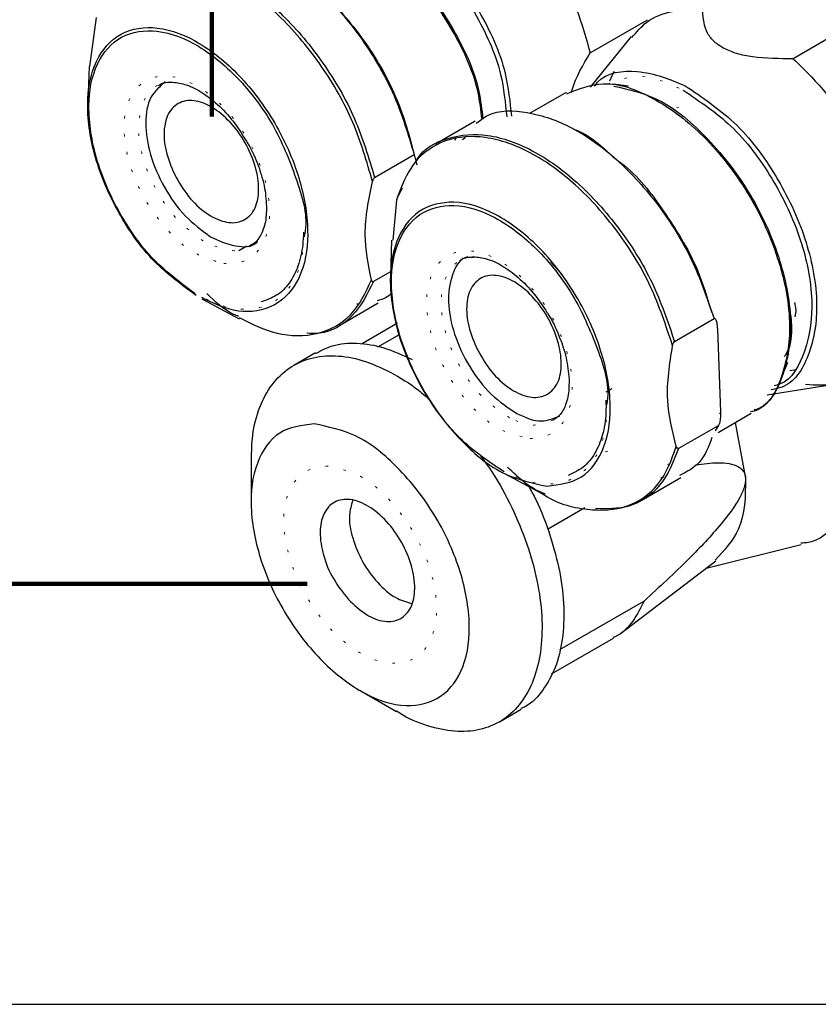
# Model space of a CAD drawing. Header units: millimetres. Extents: x 113 to 1343, y 162 to 690.
# Tile 18 of 46: x 667 to 699, y 162 to 202. Entities that reach past the tile are written whole.
import ezdxf

# ---------------------------------------------------------------- set-up
doc = ezdxf.new("R2010")
doc.units = ezdxf.units.MM
doc.linetypes.add('DOT2', pattern=[0.635, 0, -0.635])
doc.layers.add('LINEE_SOTTILI', color=7, linetype='Continuous')

msp = doc.modelspace()

# ---------------------------------------------------------------- linework, layer by layer
at = {"color": 7, "linetype": 'Continuous', "lineweight": 25}
for p, q in [((703.643, 203.233), (698.34, 200.171)), ((670.103, 201.834), (669.829, 199.855)), ((690.114, 200.402), (692.436, 201.743)), ((691.778, 201.066), (690.114, 199.012)), ((669.811, 199.857), (669.764, 198.447)), ((691.074, 199.654), (690.897, 199.262)), ((691.665, 199.055), (691.058, 199.137)), ((689.136, 198.806), (687.659, 197.953)), ((685.451, 197.641), (683.848, 196.715)), ((684.633, 196.873), (684.682, 196.968)), ((684.944, 196.899), (685.067, 196.997)), ((681.381, 195.361), (682.984, 196.286)), ((682.341, 194.613), (682.508, 194.936)), ((682.265, 194.438), (682.12, 192.818)), ((682.069, 192.822), (682.02, 191.371)), ((676.203, 192.574), (675.874, 192.385)), ((688.524, 191.928), (688.979, 191.425)), ((682.026, 191.544), (681.33, 191.142)), ((674.382, 190.446), (675.897, 189.638)), ((679.924, 189.357), (681.527, 190.282)), ((680.759, 190.232), (680.66, 190.229)), ((682.304, 189.454), (680.852, 188.615)), ((693.527, 188.722), (695.129, 189.647)), ((681.517, 188.501), (682.389, 189.005)), ((695.265, 189.218), (695.39, 185.874)), ((678.987, 188.26), (678.103, 187.75)), ((697.884, 187.314), (698.115, 187.88)), ((698.199, 187.545), (698.451, 187.585)), ((690.986, 186.807), (690.74, 186.665)), ((697.286, 186.556), (699.914, 186.973)), ((695.292, 185.039), (696.635, 185.815)), ((695.978, 185.436), (696.406, 183.17)), ((695.29, 185.309), (693.688, 184.384)), ((695.29, 185.309), (695.18, 185.094)), ((676.377, 183.934), (676.377, 182.234)), ((686.639, 183.371), (688.153, 182.562)), ((692.181, 182.281), (693.783, 183.206)), ((693.081, 183.207), (692.98, 183.196)), ((688.379, 181.125), (689.89, 181.997)), ((694.806, 179.541), (698.663, 180.504)), ((691.327, 176.886), (695.197, 179.84)), ((692.296, 178.208), (688.871, 176.231)), ((688.546, 175.256), (691.052, 176.702)), ((680.795, 174.579), (682.268, 173.729)), ((686.435, 173.316), (687.319, 173.826))]:
    msp.add_line(p, q, dxfattribs=at)
at = {"color": 7, "linetype": 'DOT2', "lineweight": 18}
for p, q in [((693.605, 198.203), (693.906, 198.115)), ((695.39, 185.874), (695.352, 185.784)), ((690.821, 184.271), (690.233, 184.113)), ((693.242, 183.731), (693.384, 183.796))]:
    msp.add_line(p, q, dxfattribs=at)
msp.add_lwpolyline([(543.653, 437.288), (543.653, 161.878), (905.566, 161.878), (905.566, 437.288)], close=True)
at = {"color": 7, "linetype": 'Continuous', "lineweight": 25}
for points, knots in [([(686.409, 206.941), (686.837, 206.485), (687.707, 205.556), (688.746, 203.938), (689.598, 202.219), (689.944, 201), (690.114, 200.402)], [0, 0, 0, 0, 0.246246, 0.501079, 0.755358, 1, 1, 1, 1]), ([(676.891, 205.865), (676.904, 205.881), (677.309, 206.336), (678.91, 206.285), (680.879, 205.517), (682.886, 203.798), (684.487, 201.512), (685.524, 199.402), (685.675, 198.075), (685.717, 197.707)], [0, 0, 0, 0, 0.004547, 0.135061, 0.295516, 0.489761, 0.704164, 0.917785, 1, 1, 1, 1]), ([(678.804, 206.196), (679.478, 206), (680.998, 205.559), (682.925, 203.805), (684.539, 201.544), (685.569, 199.433), (685.72, 198.108), (685.762, 197.737)], [0, 0, 0, 0, 0.180059, 0.405934, 0.655249, 0.903655, 1, 1, 1, 1]), ([(681.909, 205.811), (682.576, 205.319), (683.979, 204.283), (685.478, 202.077), (686.523, 199.881), (686.673, 198.395), (686.731, 197.815)], [0, 0, 0, 0, 0.255863, 0.53828, 0.819665, 1, 1, 1, 1]), ([(681.994, 205.988), (682.676, 205.485), (684.11, 204.426), (685.644, 202.17), (686.709, 199.933), (686.862, 198.422), (686.922, 197.837)], [0, 0, 0, 0, 0.256517, 0.539654, 0.821757, 1, 1, 1, 1]), ([(673.244, 204.628), (673.48, 204.78), (674.187, 205.234), (675.776, 205.061), (677.58, 204.285), (679.371, 202.85), (680.954, 200.942), (682.249, 198.725), (682.742, 197.09), (682.984, 196.286)], [0, 0, 0, 0, 0.057629, 0.172484, 0.309399, 0.468981, 0.64448, 0.825367, 1, 1, 1, 1]), ([(670.978, 203.27), (671.001, 203.308), (671.283, 203.777), (672.435, 204.22), (674.143, 204.175), (675.988, 203.347), (677.765, 201.929), (679.352, 200.016), (680.646, 197.801), (681.139, 196.165), (681.381, 195.361)], [0, 0, 0, 0, 0.008768, 0.10769, 0.216444, 0.346086, 0.49719, 0.663367, 0.834644, 1, 1, 1, 1]), ([(677.42, 204.244), (677.467, 204.226), (678.253, 203.918), (679.529, 202.67), (681.169, 200.728), (682.444, 198.394), (682.882, 196.698), (683.096, 195.871)], [0, 0, 0, 0, 0.014429, 0.243375, 0.495541, 0.753899, 1, 1, 1, 1]), ([(681.298, 195.19), (681.063, 196), (680.584, 197.651), (679.292, 199.892), (677.7, 201.827), (675.905, 203.266), (674.06, 204.085), (672.292, 204.154), (670.855, 203.388), (670.442, 202.497), (670.246, 202.074)], [0, 0, 0, 0, 0.152577, 0.311136, 0.465194, 0.605221, 0.725104, 0.825461, 0.91703, 1, 1, 1, 1]), ([(691.803, 201.031), (691.989, 201.251), (692.42, 201.762), (693.469, 202.172), (694.255, 202.129), (694.664, 202.107)], [0, 0, 0, 0, 0.267249, 0.619241, 1, 1, 1, 1]), ([(695.538, 200.583), (695.401, 200.666), (695.139, 200.826), (694.737, 201.32), (694.694, 201.789), (694.664, 202.107)], [0, 0, 0, 0, 0.258846, 0.496332, 1, 1, 1, 1]), ([(674.152, 190.576), (673.559, 191.015), (672.31, 191.939), (670.952, 193.904), (670.008, 196.064), (669.656, 198.19), (669.93, 200.032), (671.022, 201.336), (672.716, 201.546), (674.446, 200.808), (676.098, 199.396), (677.483, 197.471), (678.42, 195.3), (678.774, 193.177), (678.498, 191.332), (677.411, 190.037), (675.785, 189.805), (674.855, 190.26), (674.375, 190.495)], [0, 0, 0, 0, 0.070274, 0.14784, 0.225124, 0.29464, 0.35177, 0.39852, 0.445737, 0.503787, 0.574061, 0.651627, 0.728911, 0.798427, 0.855557, 0.902307, 0.949524, 1, 1, 1, 1]), ([(674.117, 190.653), (673.535, 191.083), (672.311, 191.99), (670.978, 193.917), (670.052, 196.035), (669.707, 198.121), (669.976, 199.928), (671.047, 201.207), (672.709, 201.413), (674.406, 200.689), (676.021, 199.305), (677.405, 197.413), (678.233, 195.297), (678.692, 193.761), (678.545, 193.058), (678.544, 193.053)], [0, 0, 0, 0, 0.087955, 0.185038, 0.281766, 0.368772, 0.440276, 0.498789, 0.557886, 0.630541, 0.718496, 0.815578, 0.912307, 0.999313, 1, 1, 1, 1]), ([(698.34, 200.171), (697.787, 200.17), (697.017, 200.168), (696.075, 200.348), (695.707, 200.509), (695.538, 200.583)], [0, 0, 0, 0, 0.579948, 0.806753, 1, 1, 1, 1]), ([(689.342, 198.799), (689.353, 198.838), (689.519, 199.409), (689.827, 199.923), (690.114, 200.402)], [0, 0, 0, 0, 0.068336, 1, 1, 1, 1]), ([(698.34, 200.171), (698.778, 199.737), (699.674, 198.849), (700.76, 197.274), (701.672, 195.578), (702.065, 194.362), (702.259, 193.763)], [0, 0, 0, 0, 0.2429344, 0.4966129, 0.7520345, 1, 1, 1, 1]), ([(690.293, 199.056), (690.331, 199.11), (690.692, 199.622), (692.23, 199.79), (693.345, 199.33), (693.955, 199.078)], [0, 0, 0, 0, 0.051307, 0.480114, 1, 1, 1, 1]), ([(672.899, 199.242), (672.684, 199.05), (672.196, 198.615), (672.061, 197.482), (672.261, 196.233), (672.826, 194.942), (673.634, 193.774), (674.377, 193.224), (674.731, 192.962)], [0, 0, 0, 0, 0.113651, 0.2576, 0.432759, 0.627488, 0.822932, 1, 1, 1, 1]), ([(672.631, 199.086), (672.645, 199.097), (672.796, 199.221), (673.22, 199.24), (673.815, 199.122), (674.468, 198.779), (675.128, 198.243), (675.725, 197.582), (676.036, 197.071), (676.184, 196.83)], [0, 0, 0, 0, 0.011641, 0.128487, 0.253335, 0.416982, 0.605828, 0.813637, 1, 1, 1, 1]), ([(689.16, 198.754), (689.651, 198.943), (690.814, 199.389), (692.876, 198.567), (694.846, 197.034), (696.566, 194.798), (697.765, 192.251), (698.31, 189.651), (698.052, 187.514), (697.319, 186.035), (696.674, 185.881), (696.611, 185.866)], [0, 0, 0, 0, 0.081756, 0.193223, 0.329547, 0.482265, 0.636747, 0.777788, 0.894977, 0.989818, 1, 1, 1, 1]), ([(691.073, 199.061), (691.635, 198.934), (693.037, 198.619), (694.898, 197.014), (696.614, 194.835), (697.808, 192.284), (698.355, 189.69), (698.09, 187.571), (697.391, 186.107), (696.786, 185.953), (696.757, 185.946)], [0, 0, 0, 0, 0.10221, 0.254933, 0.426023, 0.599088, 0.757096, 0.888382, 0.994631, 1, 1, 1, 1]), ([(693.955, 199.078), (694.641, 198.616), (696.096, 197.635), (697.714, 195.445), (698.881, 192.999), (699.398, 190.504), (699.167, 188.414), (698.362, 186.945), (697.616, 186.798), (697.442, 186.763)], [0, 0, 0, 0, 0.165167, 0.350196, 0.537364, 0.708246, 0.85023, 0.965137, 1, 1, 1, 1]), ([(693.877, 198.897), (694.548, 198.445), (695.971, 197.486), (697.553, 195.343), (698.693, 192.955), (699.203, 190.505), (698.963, 188.488), (698.258, 187.089), (697.633, 186.945), (697.558, 186.927)], [0, 0, 0, 0, 0.1684114, 0.3570763, 0.5479201, 0.7221593, 0.8669322, 0.9840959, 1, 1, 1, 1]), ([(673.219, 195.597), (673.096, 195.914), (672.866, 196.505), (672.819, 197.385), (673.051, 198.117), (673.647, 198.525), (674.397, 198.444), (675.133, 198.016), (675.812, 197.317), (676.346, 196.437), (676.662, 195.496), (676.718, 194.62), (676.484, 193.888), (675.889, 193.479), (675.138, 193.56), (674.405, 193.989), (673.714, 194.683), (673.387, 195.286), (673.219, 195.597)], [0, 0, 0, 0, 0.07467, 0.139466, 0.1917, 0.236714, 0.28675, 0.349047, 0.422198, 0.5, 0.57467, 0.639467, 0.6917, 0.736714, 0.786751, 0.849047, 0.922198, 1, 1, 1, 1]), ([(685.5, 197.56), (685.647, 197.673), (686.225, 198.117), (687.705, 198.054), (689.497, 197.411), (691.309, 196.077), (692.937, 194.249), (694.301, 192.076), (694.855, 190.45), (695.129, 189.647)], [0, 0, 0, 0, 0.039544, 0.154829, 0.291581, 0.452311, 0.631143, 0.817702, 1, 1, 1, 1]), ([(693.45, 188.547), (693.182, 189.358), (692.641, 191), (691.279, 193.197), (689.64, 195.055), (687.826, 196.388), (685.986, 197.082), (684.24, 196.999), (682.833, 196.011), (682.461, 194.982), (682.265, 194.438)], [0, 0, 0, 0, 0.152876, 0.309813, 0.460438, 0.595738, 0.710597, 0.807263, 0.898163, 1, 1, 1, 1]), ([(683.055, 195.996), (683.072, 196.031), (683.313, 196.516), (684.385, 197.072), (686.066, 197.173), (687.907, 196.471), (689.702, 195.157), (691.336, 193.322), (692.699, 191.151), (693.253, 189.526), (693.527, 188.722)], [0, 0, 0, 0, 0.007776, 0.108053, 0.215115, 0.342112, 0.491378, 0.657453, 0.830705, 1, 1, 1, 1]), ([(689.439, 197.314), (689.453, 197.309), (690.089, 197.1), (690.588, 196.622), (691.076, 196.155)], [0, 0, 0, 0, 0.022628, 1, 1, 1, 1]), ([(676.184, 196.83), (676.21, 196.79), (676.418, 196.476), (676.679, 195.836), (676.955, 194.957), (676.987, 194.368), (677.003, 194.089)], [0, 0, 0, 0, 0.0493857, 0.3901459, 0.7112811, 1, 1, 1, 1]), ([(691.189, 196.073), (691.249, 196.031), (692.016, 195.49), (693.127, 193.981), (694.412, 191.962), (694.852, 190.499), (695.033, 189.897)], [0, 0, 0, 0, 0.030049, 0.381286, 0.745762, 1, 1, 1, 1]), ([(681.249, 191.219), (681.128, 191.829), (680.865, 193.153), (681.146, 194.476), (681.298, 195.19)], [0, 0, 0, 0, 0.460332, 1, 1, 1, 1]), ([(681.298, 195.19), (681.309, 195.229), (681.323, 195.282), (681.353, 195.334), (681.369, 195.353), (681.378, 195.359), (681.381, 195.361)], [0, 0, 0, 0, 0.626629, 0.84298, 0.928222, 1, 1, 1, 1]), ([(682.341, 194.613), (682.338, 194.61), (682.329, 194.605), (682.314, 194.586), (682.285, 194.532), (682.273, 194.478), (682.265, 194.438)], [0, 0, 0, 0, 0.071199, 0.155719, 0.370817, 1, 1, 1, 1]), ([(688.354, 182.859), (687.774, 182.985), (686.484, 183.265), (684.823, 184.669), (683.382, 186.508), (682.37, 188.667), (681.926, 190.815), (682.102, 192.707), (683.064, 194.127), (684.714, 194.511), (686.45, 193.886), (688.122, 192.567), (689.56, 190.701), (690.573, 188.551), (691.016, 186.395), (690.843, 184.52), (689.874, 183.052), (688.856, 182.923), (688.354, 182.859)], [0, 0, 0, 0, 0.055733, 0.123895, 0.200254, 0.277495, 0.348016, 0.406611, 0.454031, 0.5, 0.555733, 0.623895, 0.700254, 0.777495, 0.848016, 0.90661, 0.954031, 1, 1, 1, 1]), ([(686.626, 183.436), (686.039, 183.831), (684.794, 184.67), (683.411, 186.542), (682.41, 188.641), (681.977, 190.753), (682.149, 192.608), (683.092, 194.001), (684.711, 194.377), (686.415, 193.764), (688.05, 192.471), (689.484, 190.639), (690.391, 188.535), (690.904, 187.003), (690.799, 186.276), (690.798, 186.271)], [0, 0, 0, 0, 0.085973, 0.182285, 0.27971, 0.368658, 0.442563, 0.502375, 0.560356, 0.630653, 0.716625, 0.812938, 0.910362, 0.99931, 1, 1, 1, 1]), ([(677.003, 194.089), (676.994, 193.973), (676.985, 193.848), (676.963, 193.518), (676.848, 193.153), (676.606, 192.733), (676.372, 192.622), (676.289, 192.582)], [0, 0, 0, 0, 0.197503, 0.213974, 0.564817, 0.845157, 1, 1, 1, 1]), ([(678.499, 193.139), (678.492, 192.97), (678.473, 192.506), (678.319, 191.791), (677.963, 191.08), (677.445, 190.547), (677.004, 190.397), (676.787, 190.323)], [0, 0, 0, 0, 0.1433559, 0.3922943, 0.6106849, 0.809159, 1, 1, 1, 1]), ([(674.731, 192.962), (675.048, 192.812), (675.623, 192.541), (676.428, 192.527), (676.63, 192.755), (676.637, 192.762)], [0, 0, 0, 0, 0.542964, 0.984612, 1, 1, 1, 1]), ([(685.161, 192.149), (685.13, 192.141), (684.808, 192.064), (684.441, 191.325), (684.312, 190.257), (684.584, 188.955), (685.189, 187.687), (686.029, 186.55), (686.784, 186.041), (687.14, 185.801)], [0, 0, 0, 0, 0.012622, 0.130176, 0.275432, 0.450253, 0.641733, 0.831027, 1, 1, 1, 1]), ([(684.822, 191.977), (684.828, 191.984), (684.954, 192.107), (685.344, 192.165), (685.918, 192.099), (686.566, 191.804), (687.23, 191.31), (687.855, 190.666), (688.192, 190.153), (688.359, 189.899)], [0, 0, 0, 0, 0.006277, 0.118341, 0.239275, 0.40016, 0.58727, 0.795492, 1, 1, 1, 1]), ([(685.543, 188.381), (685.407, 188.697), (685.153, 189.292), (685.068, 190.189), (685.251, 190.946), (685.798, 191.421), (686.543, 191.406), (687.282, 191.022), (687.976, 190.359), (688.536, 189.498), (688.888, 188.558), (688.983, 187.666), (688.798, 186.907), (688.25, 186.433), (687.505, 186.447), (686.768, 186.832), (686.064, 187.49), (685.721, 188.077), (685.543, 188.381)], [0, 0, 0, 0, 0.07561, 0.142168, 0.196154, 0.241519, 0.290126, 0.350536, 0.422404, 0.5, 0.57561, 0.642168, 0.696154, 0.74152, 0.790125, 0.850535, 0.922403, 1, 1, 1, 1]), ([(675.891, 189.687), (676.391, 189.438), (677.389, 188.941), (679.068, 188.903), (680.572, 189.722), (681.017, 190.706), (681.249, 191.219)], [0, 0, 0, 0, 0.256165, 0.512012, 0.745453, 1, 1, 1, 1]), ([(681.33, 191.142), (681.089, 190.654), (680.626, 189.714), (679.478, 189), (678.802, 189.045), (678.628, 189.057)], [0, 0, 0, 0, 0.4458614, 0.8579059, 1, 1, 1, 1]), ([(681.33, 191.142), (681.326, 191.14), (681.319, 191.137), (681.303, 191.136), (681.268, 191.158), (681.258, 191.193), (681.249, 191.219)], [0, 0, 0, 0, 0.094058, 0.180605, 0.368741, 1, 1, 1, 1]), ([(675.871, 189.737), (675.805, 189.763), (675.308, 189.957), (674.919, 190.338), (674.581, 190.667)], [0, 0, 0, 0, 0.132563, 1, 1, 1, 1]), ([(682.07, 190.691), (682.07, 190.691), (681.95, 190.501), (681.713, 190.435), (681.477, 190.37)], [0, 0, 0, 0, 0.002381, 1, 1, 1, 1]), ([(698.383, 190.304), (698.41, 190.205), (698.464, 190.011), (698.42, 189.815), (698.398, 189.719)], [0, 0, 0, 0, 0.5130492, 1, 1, 1, 1]), ([(688.359, 189.899), (688.373, 189.879), (688.578, 189.59), (688.851, 188.971), (689.167, 188.085), (689.228, 187.48), (689.257, 187.191)], [0, 0, 0, 0, 0.025262, 0.369429, 0.698086, 1, 1, 1, 1]), ([(695.129, 189.647), (695.134, 189.649), (695.144, 189.654), (695.168, 189.649), (695.216, 189.594), (695.249, 189.443), (695.259, 189.305), (695.265, 189.218)], [0, 0, 0, 0, 0.032436, 0.06371, 0.14488, 0.456534, 1, 1, 1, 1]), ([(697.98, 188.109), (697.994, 188.127), (698.34, 188.577), (698.296, 189.189), (698.254, 189.775)], [0, 0, 0, 0, 0.0411603, 1, 1, 1, 1]), ([(702.42, 189.425), (702.274, 189.02), (701.995, 188.252), (701.143, 187.376), (700.033, 186.901), (699.242, 186.948), (698.83, 186.972)], [0, 0, 0, 0, 0.267434, 0.508322, 0.744509, 1, 1, 1, 1]), ([(679, 188.235), (679.218, 188.352), (679.732, 188.626), (680.703, 188.687), (681.809, 188.499), (682.52, 188.166), (682.895, 187.99)], [0, 0, 0, 0, 0.180256, 0.425442, 0.696606, 1, 1, 1, 1]), ([(693.45, 188.547), (693.459, 188.587), (693.471, 188.641), (693.499, 188.695), (693.515, 188.714), (693.523, 188.719), (693.527, 188.722)], [0, 0, 0, 0, 0.629182, 0.844364, 0.92882, 1, 1, 1, 1]), ([(693.601, 184.464), (693.445, 185.091), (693.109, 186.438), (693.331, 187.812), (693.45, 188.547)], [0, 0, 0, 0, 0.464698, 1, 1, 1, 1]), ([(676.396, 183.922), (676.4, 184.259), (676.408, 184.984), (676.677, 186.033), (677.172, 186.979), (677.888, 187.681), (678.788, 188.09), (679.816, 188.183), (680.927, 187.986), (681.636, 187.655), (682.011, 187.48)], [0, 0, 0, 0, 0.119139, 0.256523, 0.379651, 0.493319, 0.605102, 0.723216, 0.853845, 1, 1, 1, 1]), ([(682.011, 187.48), (682.409, 187.252), (682.99, 186.92), (683.482, 186.47), (683.637, 186.329)], [0, 0, 0, 0, 0.685907, 1, 1, 1, 1]), ([(689.257, 187.191), (689.255, 187.09), (689.252, 186.959), (689.249, 186.612), (689.153, 186.202), (688.932, 185.736), (688.694, 185.59), (688.604, 185.535)], [0, 0, 0, 0, 0.161876, 0.209932, 0.557102, 0.833686, 1, 1, 1, 1]), ([(690.751, 186.349), (690.753, 186.174), (690.759, 185.693), (690.645, 184.945), (690.337, 184.187), (689.862, 183.592), (689.432, 183.393), (689.221, 183.295)], [0, 0, 0, 0, 0.143956, 0.394885, 0.614813, 0.811476, 1, 1, 1, 1]), ([(695.39, 185.874), (695.39, 185.78), (695.391, 185.621), (695.363, 185.439), (695.327, 185.351), (695.307, 185.321), (695.295, 185.313), (695.29, 185.309)], [0, 0, 0, 0, 0.481676, 0.817444, 0.926903, 0.96755, 1, 1, 1, 1]), ([(687.14, 185.801), (687.475, 185.647), (688.054, 185.381), (688.64, 185.609), (688.887, 185.705)], [0, 0, 0, 0, 0.5768814, 1, 1, 1, 1]), ([(678.928, 185.386), (679.503, 185.261), (680.784, 184.983), (682.431, 183.59), (683.861, 181.765), (684.866, 179.623), (685.306, 177.492), (685.131, 175.615), (684.177, 174.205), (682.54, 173.825), (680.817, 174.445), (679.158, 175.754), (677.731, 177.605), (676.726, 179.739), (676.287, 181.877), (676.459, 183.737), (677.42, 185.195), (678.43, 185.323), (678.928, 185.386)], [0, 0, 0, 0, 0.055733, 0.123895, 0.200254, 0.277495, 0.348016, 0.40661, 0.45403, 0.5, 0.555733, 0.623895, 0.700254, 0.777495, 0.848016, 0.90661, 0.954031, 1, 1, 1, 1]), ([(695.046, 184.835), (694.91, 184.464), (694.66, 183.781), (694.024, 183.442), (693.734, 183.287)], [0, 0, 0, 0, 0.544639, 1, 1, 1, 1]), ([(688.154, 182.568), (688.166, 182.56), (688.698, 182.18), (689.897, 181.846), (691.622, 181.897), (693.034, 182.893), (693.405, 183.921), (693.601, 184.464)], [0, 0, 0, 0, 0.0064381, 0.2887289, 0.5263053, 0.7497139, 1, 1, 1, 1]), ([(693.688, 184.384), (693.483, 183.857), (693.094, 182.857), (691.755, 181.912), (690.786, 181.94), (690.327, 181.953)], [0, 0, 0, 0, 0.369366, 0.701417, 1, 1, 1, 1]), ([(693.688, 184.384), (693.684, 184.382), (693.677, 184.379), (693.66, 184.378), (693.624, 184.401), (693.611, 184.437), (693.601, 184.464)], [0, 0, 0, 0, 0.090183, 0.174762, 0.364259, 1, 1, 1, 1]), ([(685.641, 184.13), (685.85, 183.841), (686.377, 183.111), (687.04, 181.834), (687.633, 180.36), (688.019, 178.888), (688.191, 177.476), (688.14, 176.176), (687.864, 175.032), (687.366, 174.086), (686.651, 173.385), (685.75, 172.977), (684.721, 172.879), (683.62, 173.094), (682.784, 173.411), (682.354, 173.695), (682.269, 173.751)], [0, 0, 0, 0, 0.065447, 0.16551, 0.263596, 0.357312, 0.444637, 0.524173, 0.595457, 0.659344, 0.718323, 0.776325, 0.83761, 0.905389, 0.981224, 1, 1, 1, 1]), ([(694.38, 183.725), (694.689, 183.767), (695.268, 183.844), (695.989, 183.774), (696.315, 183.491), (696.392, 183.314), (696.402, 183.219), (696.406, 183.17)], [0, 0, 0, 0, 0.404485, 0.755926, 0.87817, 0.937091, 1, 1, 1, 1]), ([(688.288, 182.546), (688.283, 182.548), (687.692, 182.75), (687.223, 183.189), (686.758, 183.624)], [0, 0, 0, 0, 0.00845, 1, 1, 1, 1]), ([(696.406, 183.17), (696.405, 183.115), (696.401, 182.997), (696.333, 182.733), (696.056, 182.138), (695.302, 181.156), (693.994, 179.767), (692.91, 178.771), (692.296, 178.208)], [0, 0, 0, 0, 0.025139, 0.05385, 0.1243, 0.324902, 0.617822, 1, 1, 1, 1]), ([(696.406, 183.17), (696.399, 182.446), (696.385, 181.18), (695.537, 180.262), (695.174, 179.87)], [0, 0, 0, 0, 0.5723948, 1, 1, 1, 1]), ([(687.626, 182.844), (687.721, 182.672), (688.075, 182.033), (688.509, 180.866), (688.904, 179.399), (689.075, 177.986), (689.023, 176.688), (688.751, 175.537), (688.241, 174.613), (687.732, 174.032), (687.371, 173.878), (687.306, 173.85)], [0, 0, 0, 0, 0.060036, 0.222998, 0.378699, 0.523784, 0.655927, 0.77436, 0.880503, 0.978493, 1, 1, 1, 1]), ([(700.906, 182.902), (700.699, 182.387), (700.305, 181.409), (699.315, 180.58), (698.728, 180.556), (698.644, 180.553)], [0, 0, 0, 0, 0.488172, 0.927026, 1, 1, 1, 1]), ([(680.322, 178.27), (680.104, 178.544), (679.669, 179.09), (679.28, 180.033), (679.13, 180.943), (679.253, 181.733), (679.728, 182.288), (680.458, 182.371), (681.201, 182.049), (681.911, 181.437), (682.504, 180.607), (682.903, 179.673), (683.051, 178.761), (682.928, 177.971), (682.453, 177.416), (681.724, 177.335), (680.974, 177.651), (680.553, 178.051), (680.322, 178.27)], [0, 0, 0, 0, 0.0770402, 0.1536759, 0.2225019, 0.2790033, 0.3253089, 0.3722804, 0.4300934, 0.5000002, 0.5770399, 0.653676, 0.7225019, 0.7790036, 0.8253092, 0.8722799, 0.9300939, 1, 1, 1, 1]), ([(680.489, 182.279), (680.434, 182.083), (680.294, 181.584), (680.476, 180.714), (680.86, 179.781), (681.461, 178.962), (682.132, 178.335), (682.658, 178.177), (682.879, 178.111)], [0, 0, 0, 0, 0.115081, 0.292799, 0.490685, 0.689613, 0.870121, 1, 1, 1, 1]), ([(692.296, 178.208), (692.158, 177.932), (691.892, 177.4), (691.423, 176.89), (691.1, 176.75), (691.04, 176.724)], [0, 0, 0, 0, 0.467875, 0.901552, 1, 1, 1, 1])]:
    msp.add_open_spline(points, degree=3, knots=knots, dxfattribs=at)
at = {"color": 7, "linetype": 'DOT2', "lineweight": 18}
for points, knots in [([(675.268, 191.872), (674.878, 191.984), (674.017, 192.233), (672.936, 193.219), (672.016, 194.476), (671.397, 195.916), (671.163, 197.32), (671.345, 198.539), (672.067, 199.401), (673.187, 199.54), (674.331, 199.052), (675.424, 198.118), (676.341, 196.845), (676.961, 195.41), (677.193, 194.002), (677.014, 192.792), (676.286, 191.902), (675.608, 191.882), (675.268, 191.872)], [0, 0, 0, 0, 0.057613, 0.127359, 0.204342, 0.281045, 0.350039, 0.406739, 0.453138, 0.5, 0.557613, 0.627358, 0.704342, 0.781045, 0.850038, 0.906739, 0.953138, 1, 1, 1, 1]), ([(690.81, 199.138), (691.202, 199.286), (692.229, 199.672), (693.247, 199.193), (693.877, 198.897)], [0, 0, 0, 0, 0.381161, 1, 1, 1, 1]), ([(674.436, 192.792), (674.083, 193.053), (673.34, 193.603), (672.53, 194.774), (671.971, 196.053), (671.753, 197.342), (671.94, 198.371), (672.342, 199.048), (672.633, 199.096), (672.637, 199.097)], [0, 0, 0, 0, 0.176034, 0.370338, 0.563932, 0.738068, 0.881177, 0.998286, 1, 1, 1, 1]), ([(678.544, 193.053), (678.491, 192.465), (678.395, 191.391), (677.308, 190.12), (675.64, 189.896), (674.658, 190.384), (674.117, 190.653)], [0, 0, 0, 0, 0.271245, 0.495362, 0.721717, 1, 1, 1, 1]), ([(676.377, 192.63), (676.359, 192.61), (676.148, 192.365), (675.331, 192.366), (674.754, 192.641), (674.436, 192.792)], [0, 0, 0, 0, 0.040116, 0.470669, 1, 1, 1, 1]), ([(687.681, 184.784), (687.297, 184.868), (686.443, 185.053), (685.345, 185.982), (684.391, 187.198), (683.722, 188.626), (683.428, 190.047), (683.545, 191.298), (684.181, 192.238), (685.273, 192.491), (686.421, 192.078), (687.527, 191.206), (688.478, 189.971), (689.148, 188.549), (689.441, 187.123), (689.327, 185.883), (688.686, 184.912), (688.012, 184.826), (687.681, 184.784)], [0, 0, 0, 0, 0.055734, 0.123895, 0.200254, 0.277495, 0.348016, 0.406611, 0.454031, 0.500001, 0.555733, 0.623896, 0.700254, 0.777495, 0.848016, 0.906611, 0.954031, 1, 1, 1, 1]), ([(686.846, 185.631), (686.49, 185.871), (685.734, 186.38), (684.894, 187.516), (684.287, 188.789), (684.023, 190.076), (684.13, 191.184), (684.658, 192.02), (685.194, 192.096), (685.425, 192.129)], [0, 0, 0, 0, 0.157012, 0.332904, 0.510828, 0.673272, 0.808244, 0.917476, 1, 1, 1, 1]), ([(690.798, 186.271), (690.776, 185.664), (690.735, 184.561), (689.776, 183.175), (688.15, 182.781), (687.166, 183.204), (686.626, 183.436)], [0, 0, 0, 0, 0.280193, 0.509086, 0.730979, 1, 1, 1, 1]), ([(688.605, 185.538), (688.353, 185.44), (687.764, 185.211), (687.18, 185.478), (686.846, 185.631)], [0, 0, 0, 0, 0.4271823, 1, 1, 1, 1]), ([(679.488, 183.675), (679.891, 183.587), (680.787, 183.393), (681.941, 182.418), (682.942, 181.141), (683.645, 179.641), (683.953, 178.149), (683.831, 176.835), (683.163, 175.848), (682.017, 175.582), (680.811, 176.016), (679.649, 176.932), (678.651, 178.228), (677.947, 179.722), (677.639, 181.219), (677.76, 182.521), (678.432, 183.541), (679.14, 183.631), (679.488, 183.675)], [0, 0, 0, 0, 0.055733, 0.1238951, 0.200254, 0.277495, 0.3480158, 0.4066103, 0.4540302, 0.4999995, 0.555733, 0.6238952, 0.7002539, 0.7774952, 0.8480157, 0.9066102, 0.9540307, 1, 1, 1, 1])]:
    msp.add_open_spline(points, degree=3, knots=knots, dxfattribs=at)
at = {"layer": 'LINEE_SOTTILI', "color": 110, "lineweight": 200}
msp.add_line((674.788, 232.136), (674.788, 197.835), dxfattribs=at)
at = {"layer": 'LINEE_SOTTILI', "color": 7, "lineweight": 200}
msp.add_line((678.642, 178.907), (638.442, 178.907), dxfattribs=at)

doc.saveas('drawing.dxf')
